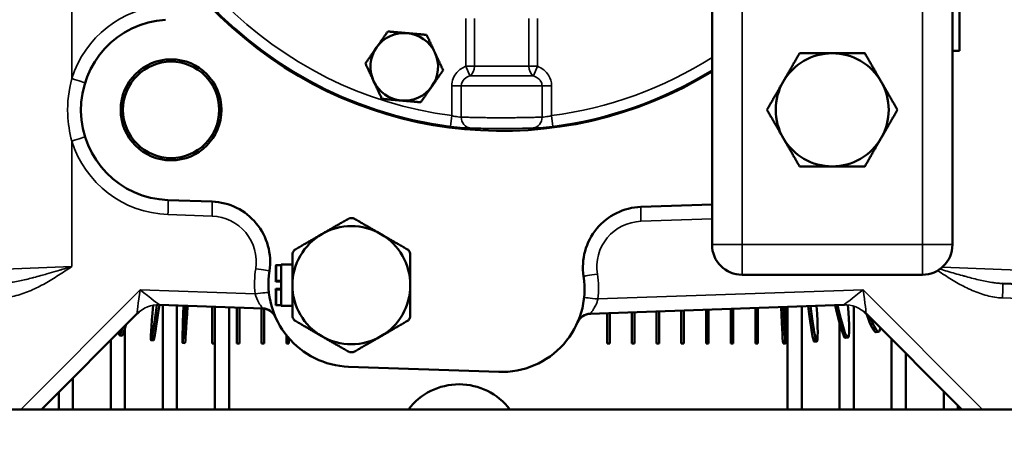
# Model space of a CAD drawing. Header units: inches. Extents: x 1 to 237, y 4 to 150.
# Tile 35 of 148: x 37.85 to 46.04, y 110.74 to 114.16. Entities that reach past the tile are written whole.
import ezdxf

# ---------------------------------------------------------------- set-up
doc = ezdxf.new("R2010")
doc.units = ezdxf.units.IN
doc.header["$LTSCALE"] = 7
doc.header["$MEASUREMENT"] = 0
for name, color, linetype, lineweight in [('Dimension (ANSI)', 7, 'Continuous', 25), ('Visible (ANSI)', 7, 'Continuous', 50), ('Visible Narrow (ANSI)', 7, 'Continuous', 35)]:
    doc.layers.add(name, color=color, linetype=linetype, lineweight=lineweight)
doc.styles.add('Dimension Text', font='tahoma.ttf')
doc.dimstyles.new('Dual Dimension', dxfattribs={"dimscale": 7, "dimtxt": 0.12, "dimasz": 0.098425, "dimexe": 0.125, "dimexo": 0.0625, "dimgap": 0.031496, "dimtad": 0, "dimtih": 1, "dimtoh": 1, "dimrnd": 1e-08, "dimzin": 4, "dimdsep": 46, "dimtxsty": 'Dimension Text', "dimcen": 0.09, "dimdle": 0.393701, "dimclrd": 256, "dimclre": 256, "dimclrt": 256, "dimadec": 0, "dimazin": 1, "dimtfac": 1, "dimtofl": 0, "dimtmove": 0, "dimatfit": 3, "dimfxl": 1, "dimtolj": 1, "dimtzin": 4, "dimlwd": -1, "dimlwe": -1, "dimarcsym": 0})

# ---------------------------------------------------------------- blocks, each defined once
blk = doc.blocks.new('*D8')
at = {"layer": 'Defpoints', "color": 0, "transparency": 16777216}
for p in [(25.3817, 133.9097), (45.8457, 133.9097), (38.3304, 57.2303)]:
    blk.add_point(p, dxfattribs=at)
at = {"layer": 'Dimension (ANSI)', "transparency": 16777216}
for p, q in [((45.4082, 133.9097), (24.5067, 133.9097)), ((25.3817, 133.2207), (25.3817, 97.4558)), ((25.3817, 57.9193), (25.3817, 93.6842)), ((37.8929, 57.2303), (24.5067, 57.2303))]:
    blk.add_line(p, q, dxfattribs=at)
for points in [[(25.2668, 133.2207), (25.4965, 133.2207), (25.3817, 133.9097)], [(25.2668, 57.9193), (25.4965, 57.9193), (25.3817, 57.2303)]]:
    blk.add_solid(points, dxfattribs=at)
at = {"layer": 'Dimension (ANSI)', "transparency": 16777216, "insert": (25.3817, 95.57), "char_height": 0.84, "attachment_point": 5, "style": 'Dimension Text'}
blk.add_mtext('\\A1;{\\H3.0x;(}\\S76.68^ 1947.7 mm;{\\H3.0x;)}', dxfattribs=at)
blk = doc.blocks.new('*D9')
at = {"layer": 'Defpoints', "color": 0, "transparency": 16777216}
for p in [(66.3071, 137.5674), (66.3071, 126.7502), (31.7642, 110.5335)]:
    blk.add_point(p, dxfattribs=at)
at = {"layer": 'Dimension (ANSI)', "transparency": 16777216}
for p, q in [((31.7642, 110.971), (31.7642, 138.4424)), ((66.3071, 127.1877), (66.3071, 138.4424)), ((32.4532, 137.5674), (45.1175, 137.5674)), ((65.6181, 137.5674), (52.9538, 137.5674))]:
    blk.add_line(p, q, dxfattribs=at)
for points in [[(32.4532, 137.6823), (32.4532, 137.4526), (31.7642, 137.5674)], [(65.6181, 137.6823), (65.6181, 137.4526), (66.3071, 137.5674)]]:
    blk.add_solid(points, dxfattribs=at)
at = {"layer": 'Dimension (ANSI)', "transparency": 16777216, "insert": (49.0356, 137.5674), "char_height": 0.84, "attachment_point": 5, "style": 'Dimension Text'}
blk.add_mtext('\\A1;{\\H3.0x;(}\\S34.54^ 877.4 mm;{\\H3.0x;)}', dxfattribs=at)

msp = doc.modelspace()

# ---------------------------------------------------------------- linework, layer by layer
at = {"layer": 'Visible (ANSI)'}
for p, q in [((43.6122, 115.0452), (43.6122, 112.2952)), ((45.6122, 112.2952), (45.6122, 115.0452)), ((45.6722, 113.9052), (45.6722, 114.3052)), ((45.6722, 113.9052), (45.6122, 113.9052)), ((41.8622, 113.3492), (41.8622, 113.3492)), ((39.086, 112.6656), (39.4536, 112.6528)), ((43.0207, 112.6091), (43.6122, 112.6298)), ((38.1772, 112.081), (38.1772, 112.081)), ((39.9823, 112.1181), (39.9823, 111.9956)), ((39.9896, 112.1255), (40.0274, 112.1255)), ((40.0274, 112.1305), (40.0274, 111.7868)), ((40.0274, 112.1305), (40.1219, 112.1305)), ((40.0274, 111.9882), (39.9896, 111.9882)), ((43.8622, 112.0452), (45.3622, 112.0452)), ((47.581, 111.9185), (46.0293, 111.9726)), ((39.9823, 111.9217), (39.9823, 111.7992)), ((39.9896, 111.9291), (40.0274, 111.9291)), ((39.0158, 111.7956), (39.8747, 111.7656)), ((39.0433, 111.7946), (39.0433, 110.9272)), ((39.1614, 111.7905), (39.1614, 110.9272)), ((39.455, 111.7802), (39.455, 111.4733)), ((39.475, 111.7795), (39.475, 111.4733)), ((39.4764, 111.7795), (39.4764, 110.9272)), ((39.5945, 111.7753), (39.5945, 110.9272)), ((39.6604, 111.773), (39.6604, 111.4733)), ((39.6804, 111.7723), (39.6804, 111.4733)), ((39.8657, 111.7659), (39.8657, 111.4733)), ((39.8857, 111.7644), (39.8857, 111.4733)), ((39.9896, 111.7918), (40.0274, 111.7918)), ((40.0274, 111.7868), (40.1219, 111.7868)), ((42.5997, 111.7219), (44.7085, 111.7956)), ((42.7409, 111.7268), (42.7409, 111.4733)), ((42.7609, 111.7275), (42.7609, 111.4733)), ((42.9463, 111.734), (42.9463, 111.4733)), ((42.9663, 111.7347), (42.9663, 111.4733)), ((43.1516, 111.7412), (43.1516, 111.4733)), ((43.1716, 111.7419), (43.1716, 111.4733)), ((43.357, 111.7484), (43.357, 111.4733)), ((43.377, 111.7491), (43.377, 111.4733)), ((43.5624, 111.7555), (43.5624, 111.4733)), ((43.5824, 111.7562), (43.5824, 111.4733)), ((43.7677, 111.7627), (43.7677, 111.4733)), ((43.7877, 111.7634), (43.7877, 111.4733)), ((43.9731, 111.7699), (43.9731, 111.4733)), ((43.9931, 111.7706), (43.9931, 111.4733)), ((44.2402, 111.7792), (44.2402, 110.9272)), ((44.3583, 111.7833), (44.3583, 110.9272)), ((44.7914, 111.7841), (44.7914, 110.9272)), ((38.0352, 110.9272), (38.8305, 111.7225)), ((44.8939, 111.7225), (45.6892, 110.9272)), ((38.7284, 111.6022), (38.7284, 110.9272)), ((44.6732, 111.6431), (44.6732, 110.9272)), ((44.9984, 111.5719), (44.9789, 111.5676)), ((38.6102, 111.5022), (38.6102, 110.9272)), ((38.7039, 111.5381), (38.6842, 111.5417)), ((38.9649, 111.4991), (38.9451, 111.5014)), ((40.0711, 111.543), (40.0711, 111.4733)), ((40.0911, 111.5189), (40.0911, 111.4733)), ((44.4844, 111.491), (44.4645, 111.4892)), ((44.7428, 111.5233), (44.723, 111.5202)), ((45.1063, 111.51), (45.1063, 110.9272)), ((39.228, 111.4777), (39.2081, 111.4787)), ((39.475, 111.4733), (39.455, 111.4733)), ((39.6804, 111.4733), (39.6604, 111.4733)), ((39.8857, 111.4733), (39.8657, 111.4733)), ((40.0911, 111.4733), (40.0711, 111.4733)), ((42.7609, 111.4733), (42.7409, 111.4733)), ((42.9663, 111.4733), (42.9463, 111.4733)), ((43.1716, 111.4733), (43.1516, 111.4733)), ((43.377, 111.4733), (43.357, 111.4733)), ((43.5824, 111.4733), (43.5624, 111.4733)), ((43.7877, 111.4733), (43.7677, 111.4733)), ((43.9931, 111.4733), (43.9731, 111.4733)), ((44.2245, 111.4751), (44.2045, 111.4745)), ((45.2244, 111.3919), (45.2244, 110.9272)), ((40.5881, 111.2816), (41.8381, 111.2379)), ((38.2953, 111.1873), (38.2953, 110.9272)), ((45.5394, 111.077), (45.5394, 110.9272)), ((38.1772, 111.0692), (38.1772, 110.9272)), ((31.7642, 110.9272), (65.3862, 110.9272)), ((45.6575, 110.9589), (45.6575, 110.9272))]:
    msp.add_line(p, q, dxfattribs=at)
for radius in [0.4193, 0.4003]:
    msp.add_circle((39.1122, 113.4152), radius, dxfattribs=at)
for centre, radius, start, end in [((41.8622, 116.5962), 3.3558, 7.9595, 301.43166), ((39.1122, 113.4152), 0.75, 93.56532, 268), ((41.0522, 113.7722), 0.281, 84.99829, 144.99829), ((41.0522, 113.7722), 0.281, 24.99829, 84.99829), ((41.0522, 113.7722), 0.281, 144.99829, 204.99829), ((41.0522, 113.7722), 0.281, 324.99829, 24.99829), ((44.6122, 113.4152), 0.47, 90, 150), ((44.6122, 113.4152), 0.47, 30, 90), ((41.0522, 113.7722), 0.281, 204.99829, 264.99829), ((41.0522, 113.7722), 0.281, 264.99829, 324.99829), ((44.6122, 113.4152), 0.47, 150, 210), ((44.6122, 113.4152), 0.47, 330, 30), ((41.8622, 113.1102), 0.375, 139.61913, 139.61938), ((44.6122, 113.4152), 0.47, 210, 270), ((44.6122, 113.4152), 0.47, 270, 330), ((39.4362, 112.1531), 0.5, 351.20628, 88), ((43.0382, 112.1094), 0.5, 92, 188.79372), ((40.6122, 111.9587), 0.557, 88.33814, 91.66186), ((40.6122, 111.9587), 0.4903, 120, 180), ((40.6122, 111.9587), 0.4903, 60, 120), ((40.6122, 111.9587), 0.4902, 0, 60), ((40.6122, 111.9587), 0.557, 148.33814, 151.66186), ((40.6122, 111.9587), 0.557, 28.33814, 31.66186), ((43.8622, 112.2952), 0.25, 180, 270), ((45.3622, 112.2952), 0.25, 270, 0), ((40.6122, 111.9712), 0.69, 171.20628, 268), ((39.9896, 112.1181), 0.00738, 90, 180), ((39.9896, 111.9956), 0.00738, 180, 270), ((41.8622, 111.9275), 0.69, 268, 8.79372), ((39.9896, 111.9217), 0.00738, 90, 180), ((40.6122, 111.9587), 0.4902, 180, 240), ((40.6122, 111.9587), 0.4902, 300, 0), ((39.0073, 111.5457), 0.25, 129.80444, 135), ((39.0073, 111.5457), 0.25, 88.03888, 89.59378), ((39.8705, 111.6456), 0.12, 23.69562, 88), ((39.9896, 111.7992), 0.00738, 180, 270), ((44.7171, 111.5457), 0.25, 90.40622, 91.96112), ((44.7171, 111.5457), 0.25, 45, 50.19556), ((40.6122, 111.9587), 0.557, 208.33814, 211.66186), ((40.6122, 111.9587), 0.557, 328.33814, 331.66186), ((42.6039, 111.602), 0.12, 92, 156.30438), ((40.6122, 111.9587), 0.4902, 240, 300), ((40.6122, 111.9587), 0.557, 268.33814, 271.66186), ((41.5084, 110.6031), 0.5321, 37.52345, 142.47655)]:
    msp.add_arc(centre, radius, start, end, dxfattribs=at)
for centre, major_axis, ratio, start_param, end_param in [((38.2539, 112.5774), (0.3275, 0.8114), 0.076617, 4.050485, 4.050563), ((38.2724, 112.5699), (0.3275, 0.8114), 0.076617, 4.074061, 4.074116), ((45.5526, 112.6927), (-0.4017, 0.7773), 0.191267, 2.330344, 2.330345), ((45.57, 112.7017), (-0.4017, 0.7773), 0.191267, 2.350218, 2.350219), ((45.57, 112.7017), (0.4017, -0.7773), 0.191267, 0.5745, 0.574504), ((38.2539, 112.5774), (-0.3275, -0.8114), 0.076617, 5.492014, 5.492079), ((45.3876, 112.6149), (0.3503, -0.8018), 0.167513, 0.673423, 0.673539), ((45.57, 112.7017), (0.4017, -0.7773), 0.191267, 0.275563, 0.275571), ((39.0452, 112.3707), (-0.1001, -0.8693), 0.023487, 5.444152, 7.133383), ((39.0651, 112.3684), (-0.1001, -0.8693), 0.023487, 0, 0.8541), ((39.2497, 112.3527), (-0.0417, -0.874), 0.009771, 5.414466, 7.152153), ((39.2697, 112.3517), (-0.0417, -0.874), 0.009771, 0, 0.869348), ((44.1785, 112.3491), (0.026, -0.8746), 0.012632, 5.424516, 6.283185), ((44.1985, 112.3497), (0.026, -0.8746), 0.012632, 5.424361, 7.142139), ((44.3834, 112.3604), (0.0811, -0.8712), 0.039316, 5.429916, 6.283185), ((44.4033, 112.3623), (0.0811, -0.8712), 0.039316, 5.431679, 7.130133), ((44.5871, 112.3846), (0.136, -0.8644), 0.065815, 5.455727, 6.283185), ((44.6068, 112.3877), (0.136, -0.8644), 0.065815, 5.459533, 7.08707), ((44.7885, 112.4216), (0.1905, -0.854), 0.092006, 5.656063, 6.283185), ((44.8079, 112.4259), (0.1905, -0.854), 0.092006, 5.739009, 6.53971), ((38.8424, 112.4023), (-0.1582, -0.8606), 0.037093, 6.017987, 6.655889), ((38.8621, 112.3987), (-0.1582, -0.8606), 0.037093, 0, 0.465356)]:
    msp.add_ellipse(centre, major_axis=major_axis, ratio=ratio, start_param=start_param, end_param=end_param, dxfattribs=at)
for points, weights in [([(40.822, 113.9333), (40.8652, 113.995), (40.9151, 114.0662)], [1, 1.0379548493, 1]), ([(40.9151, 114.0662), (41.0017, 114.0587), (41.0767, 114.0521)], [1, 1.0379548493, 1]), ([(41.0767, 114.0521), (41.1517, 114.0455), (41.2383, 114.0379)], [1, 1.0379548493, 1]), ([(41.2383, 114.0379), (41.275, 113.9591), (41.3069, 113.8909)], [1, 1.0379548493, 1]), ([(40.729, 113.8004), (40.7788, 113.8717), (40.822, 113.9333)], [1, 1.0379548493, 1]), ([(41.3069, 113.8909), (41.3387, 113.8227), (41.3754, 113.7439)], [1, 1.0379548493, 1]), ([(44.2052, 113.6502), (44.2681, 113.7592), (44.3408, 113.8852)], [1, 1.08759348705, 1.09793409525]), ([(44.3408, 113.8852), (44.4862, 113.8852), (44.6122, 113.8852)], [1.09793409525, 1.08759348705, 1]), ([(44.6122, 113.8852), (44.7381, 113.8852), (44.8835, 113.8852)], [1, 1.08759348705, 1.09793409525]), ([(44.8835, 113.8852), (44.9562, 113.7592), (45.0192, 113.6502)], [1.09793409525, 1.08759348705, 1]), ([(40.7975, 113.6534), (40.7657, 113.7217), (40.729, 113.8004)], [1, 1.0379548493, 1]), ([(41.3754, 113.7439), (41.3256, 113.6727), (41.2824, 113.611)], [1, 1.0379548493, 1]), ([(40.8661, 113.5064), (40.8293, 113.5852), (40.7975, 113.6534)], [1, 1.0379548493, 1]), ([(41.2824, 113.611), (41.2392, 113.5493), (41.1893, 113.4781)], [1, 1.0379548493, 1]), ([(44.0695, 113.4152), (44.1422, 113.5411), (44.2052, 113.6502)], [1.09793409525, 1.08759348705, 1]), ([(45.0192, 113.6502), (45.0822, 113.5411), (45.1549, 113.4152)], [1, 1.08759348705, 1.09793409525]), ([(41.0277, 113.4922), (40.9527, 113.4988), (40.8661, 113.5064)], [1, 1.0379548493, 1]), ([(41.1893, 113.4781), (41.1027, 113.4857), (41.0277, 113.4922)], [1, 1.0379548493, 1]), ([(44.2052, 113.1802), (44.1422, 113.2892), (44.0695, 113.4152)], [1, 1.08759348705, 1.09793409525]), ([(45.1549, 113.4152), (45.0822, 113.2892), (45.0192, 113.1802)], [1.09793409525, 1.08759348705, 1]), ([(44.3408, 112.9452), (44.2681, 113.0711), (44.2052, 113.1802)], [1.09793409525, 1.08759348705, 1]), ([(45.0192, 113.1802), (44.9562, 113.0711), (44.8835, 112.9452)], [1, 1.08759348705, 1.09793409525]), ([(44.6122, 112.9452), (44.4862, 112.9452), (44.3408, 112.9452)], [1, 1.08759348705, 1.09793409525]), ([(44.8835, 112.9452), (44.7381, 112.9452), (44.6122, 112.9452)], [1.09793409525, 1.08759348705, 1]), ([(40.3671, 112.3832), (40.4742, 112.4451), (40.596, 112.5154)], [3.74537358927, 3.74537358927, 3.5066496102]), ([(40.6283, 112.5154), (40.7501, 112.4451), (40.8573, 112.3832)], [3.5066496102, 3.74537358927, 3.74537358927]), ([(40.1381, 112.251), (40.2599, 112.3213), (40.3671, 112.3832)], [3.5066496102, 3.74537358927, 3.74537358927]), ([(40.8573, 112.3832), (40.9645, 112.3213), (41.0863, 112.251)], [3.74537358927, 3.74537358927, 3.5066496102]), ([(40.1219, 111.9587), (40.1219, 112.0824), (40.1219, 112.2231)], [3.74537358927, 3.74537358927, 3.5066496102]), ([(41.1024, 112.2231), (41.1024, 112.0824), (41.1024, 111.9587)], [3.5066496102, 3.74537358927, 3.74537358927]), ([(40.1219, 111.6943), (40.1219, 111.8349), (40.1219, 111.9587)], [3.5066496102, 3.74537358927, 3.74537358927]), ([(41.1024, 111.9587), (41.1024, 111.8349), (41.1024, 111.6943)], [3.74537358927, 3.74537358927, 3.5066496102]), ([(40.3671, 111.5341), (40.2599, 111.596), (40.1381, 111.6663)], [3.74537358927, 3.74537358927, 3.5066496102]), ([(41.0863, 111.6663), (40.9645, 111.596), (40.8573, 111.5341)], [3.5066496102, 3.74537358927, 3.74537358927]), ([(40.596, 111.4019), (40.4742, 111.4722), (40.3671, 111.5341)], [3.5066496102, 3.74537358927, 3.74537358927]), ([(40.8573, 111.5341), (40.7501, 111.4722), (40.6283, 111.4019)], [3.74537358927, 3.74537358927, 3.5066496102])]:
    msp.add_rational_spline(points, weights, degree=2, dxfattribs=at)
for points, knots in [([(39.9804, 111.6939), (39.9751, 111.7049), (39.9682, 111.7153), (39.9511, 111.7343), (39.9406, 111.7428), (39.9175, 111.756), (39.9046, 111.7607), (39.8883, 111.764), (39.885, 111.7645), (39.88, 111.7651), (39.8783, 111.7653), (39.8758, 111.7655), (39.875, 111.7655), (39.8737, 111.7656), (39.8733, 111.7656), (39.8727, 111.7656), (39.8725, 111.7656), (39.8721, 111.7657), (39.872, 111.7657), (39.8719, 111.7657), (39.8718, 111.7657), (39.8717, 111.7657), (39.8717, 111.7657), (39.8717, 111.7657), (39.8717, 111.7657), (39.8716, 111.7657), (39.8716, 111.7657), (39.8716, 111.7657), (39.8716, 111.7657), (39.8716, 111.7657)], [0.0060926, 0.0060926, 0.0060926, 0.0060926, 0.0993305, 0.0993305, 0.2003337, 0.2003337, 0.3018672, 0.3018672, 0.3273347, 0.3273347, 0.3401432, 0.3401432, 0.346557, 0.346557, 0.3497652, 0.3497652, 0.3513699, 0.3513699, 0.3521738, 0.3521738, 0.3525814, 0.3525814, 0.3528046, 0.3528046, 0.3528869, 0.3528869, 0.3529672, 0.3529672, 0.3532515, 0.3532515, 0.3532515, 0.3532515]), ([(42.6028, 111.722), (42.6028, 111.722), (42.6028, 111.722), (42.6028, 111.722), (42.6028, 111.722), (42.6027, 111.722), (42.6027, 111.722), (42.6027, 111.722), (42.6027, 111.722), (42.6027, 111.722), (42.6027, 111.722), (42.6027, 111.722), (42.6027, 111.722), (42.6026, 111.722), (42.6026, 111.722), (42.6024, 111.722), (42.6023, 111.722), (42.6019, 111.722), (42.6015, 111.722), (42.6002, 111.7219), (42.5991, 111.7218), (42.5951, 111.7215), (42.5921, 111.7212), (42.58, 111.7194), (42.5709, 111.7171), (42.5498, 111.709), (42.5378, 111.7019), (42.5173, 111.6849), (42.5085, 111.6748), (42.4986, 111.6593), (42.4961, 111.6546), (42.4938, 111.6498)], [0, 0, 0, 0, 0.0002291, 0.0002291, 0.0002998, 0.0002998, 0.0003451, 0.0003451, 0.0004125, 0.0004125, 0.0004861, 0.0004861, 0.0006105, 0.0006105, 0.0008974, 0.0008974, 0.0017573, 0.0017573, 0.0043363, 0.0043363, 0.0120735, 0.0120735, 0.035299, 0.035299, 0.1053503, 0.1053503, 0.2081969, 0.2081969, 0.3082108, 0.3082108, 0.3485963, 0.3485963, 0.3485963, 0.3485963])]:
    msp.add_open_spline(points, degree=3, knots=knots, dxfattribs=at)
at = {"layer": 'Visible Narrow (ANSI)'}
for p, q in [((43.8622, 112.2952), (43.8622, 115.0452)), ((45.3622, 115.0452), (45.3622, 112.2952)), ((38.286, 113.6748), (38.286, 114.9216)), ((41.5647, 114.1744), (41.5647, 113.777)), ((41.6371, 113.777), (41.6371, 114.1744)), ((42.0873, 114.1744), (42.0873, 113.777)), ((42.1597, 113.777), (42.1597, 114.1744)), ((41.5647, 113.777), (41.6371, 113.777)), ((41.5647, 113.777), (41.5969, 113.6964)), ((41.6371, 113.777), (42.0873, 113.777)), ((42.0873, 113.777), (42.1597, 113.777)), ((42.1275, 113.6964), (42.1597, 113.777)), ((42.1275, 113.6964), (41.5969, 113.6964)), ((41.4469, 113.6158), (41.4469, 113.3671)), ((41.5264, 113.6158), (41.4469, 113.6158)), ((42.198, 113.6158), (41.5264, 113.6158)), ((41.5264, 113.354), (41.5264, 113.6158)), ((42.198, 113.6158), (42.2775, 113.6158)), ((42.198, 113.6158), (42.198, 113.354)), ((42.2775, 113.3671), (42.2775, 113.6158)), ((41.4354, 113.2779), (41.4469, 113.3671)), ((42.2775, 113.3671), (42.289, 113.2779)), ((41.8622, 113.3492), (41.8622, 113.3492)), ((38.286, 112.1132), (38.286, 113.1555)), ((39.086, 112.5457), (39.4536, 112.5329)), ((43.0207, 112.4892), (43.6122, 112.5099)), ((43.6122, 112.2952), (43.8622, 112.2952)), ((45.3622, 112.2952), (43.8622, 112.2952)), ((43.8622, 112.2952), (43.8622, 112.0452)), ((45.3622, 112.0452), (45.3622, 112.2952)), ((45.3622, 112.2952), (45.6122, 112.2952)), ((37.5622, 112.0839), (38.286, 112.1132)), ((39.9896, 111.9973), (39.9896, 112.1255)), ((45.5296, 112.1095), (46.1622, 112.0839)), ((39.9896, 111.9973), (40.0274, 111.9973)), ((39.9896, 111.9973), (39.9896, 111.9882)), ((38.8552, 111.9211), (37.8613, 110.9272)), ((39.8107, 111.8877), (38.8552, 111.9211)), ((39.9896, 111.92), (39.9896, 111.9291)), ((39.9896, 111.7918), (39.9896, 111.92)), ((40.0274, 111.92), (39.9896, 111.92)), ((44.8691, 111.9211), (42.6637, 111.8441)), ((45.8631, 110.9272), (44.8691, 111.9211)), ((46.0293, 111.8527), (47.581, 111.7985))]:
    msp.add_line(p, q, dxfattribs=at)
for centre, radius, start, end in [((41.8622, 116.5962), 3.3456, 95.2428, 262.67065), ((41.8622, 116.5962), 3.2556, 110.80914, 262.67065), ((39.1164, 113.4152), 0.87, 93.56532, 162.63825), ((41.8622, 116.5962), 3.2556, 277.32935, 302.51553), ((41.8622, 116.5962), 3.3456, 277.32935, 301.53887), ((39.1164, 113.4152), 0.87, 197.36175, 268), ((39.4404, 112.1531), 0.38, 351.20628, 88), ((43.034, 112.1094), 0.38, 92, 188.79372), ((40.6164, 111.9712), 0.81, 171.20628, 185.91216), ((41.858, 111.9275), 0.81, 354.08784, 8.79372)]:
    msp.add_arc(centre, radius, start, end, dxfattribs=at)
for centre, major_axis, ratio, start_param, end_param in [((41.5647, 113.777), (0, 0.09), 0.804026, 3.602147, 4.712389), ((42.1597, 113.777), (0, -0.09), 0.804026, 4.712389, 5.822631), ((38.2818, 113.6748), (0.1145, -0.0358), 0.01042, 0, 1.537481), ((41.6059, 113.354), (-0.0012, -0.09), 0.883667, 4.723797, 6.208563), ((42.1185, 113.354), (0.0012, -0.09), 0.883667, 0.074622, 1.559388), ((38.2818, 113.1555), (0.1145, 0.0358), 0.01042, 4.745705, 6.283185), ((39.0818, 112.5457), (0.0042, 0.1199), 0.034878, 4.713607, 6.283185), ((39.4494, 112.5329), (0.0042, 0.1199), 0.034878, 4.713607, 6.283185), ((43.0249, 112.4892), (-0.0042, 0.1199), 0.034878, 0, 1.569578), ((39.8117, 112.095), (0.1186, -0.0183), 0.005339, 0, 1.5363), ((39.9896, 111.9956), (-0.00738, 0), 0.231445, 4.712389, 6.283185), ((42.6627, 112.0513), (-0.1186, -0.0183), 0.005339, 4.746885, 6.283185), ((46.0251, 111.8527), (0.0042, 0.1199), 0.034878, 4.713607, 6.283185), ((38.8594, 111.9211), (-0.0289, -0.1986), 0.020655, 4.715397, 6.284975), ((38.8594, 111.9211), (0.1565, -0.1255), 0.013065, 4.696103, 6.265681), ((39.8065, 111.8877), (0.1194, 0.0124), 0.003597, 4.74711, 6.283185), ((39.9896, 111.9217), (-0.00738, 0), 0.231445, 0, 1.570796), ((44.865, 111.9211), (-0.1565, -0.1255), 0.013065, 0.017504, 1.587082), ((44.865, 111.9211), (0.0289, -0.1986), 0.020655, 6.281396, 7.850974), ((42.6679, 111.8441), (-0.1194, 0.0124), 0.003597, 0, 1.536075), ((39.0071, 111.5457), (0.0087, 0.2498), 0.999373, 0, 0.819978), ((44.7173, 111.5457), (-0.0087, 0.2498), 0.999373, 5.463207, 6.283185), ((38.5017, 111.5634), (0.3289, 0.1592), 0.005548, 6.26723, 6.293128), ((45.2227, 111.5634), (-0.3289, 0.1592), 0.005548, 6.273242, 6.299141)]:
    msp.add_ellipse(centre, major_axis=major_axis, ratio=ratio, start_param=start_param, end_param=end_param, dxfattribs=at)
for points, knots in [([(41.5647, 113.777), (41.5365, 113.7658), (41.4755, 113.726), (41.4469, 113.6562), (41.4469, 113.6158)], [0.2814956, 0.2814956, 0.2814956, 0.2814956, 0.5126042, 0.8207491, 0.8207491, 0.8207491, 0.8207491]), ([(42.2775, 113.6158), (42.2775, 113.6461), (42.2564, 113.7168), (42.1972, 113.7621), (42.1597, 113.777)], [0, 0, 0, 0, 0.2311086, 0.5392535, 0.5392535, 0.5392535, 0.5392535]), ([(41.5264, 113.6158), (41.5264, 113.636), (41.5424, 113.6709), (41.5789, 113.6908), (41.5969, 113.6964)], [-0.8207491, -0.8207491, -0.8207491, -0.8207491, -0.5126042, -0.2814956, -0.2814956, -0.2814956, -0.2814956]), ([(42.1275, 113.6964), (42.1351, 113.694), (42.1423, 113.6912), (42.1556, 113.6844), (42.1617, 113.6804), (42.1727, 113.6716), (42.1776, 113.6667), (42.1824, 113.6606), (42.183, 113.6598), (42.1873, 113.6539), (42.1903, 113.6485), (42.1949, 113.6372), (42.1965, 113.6314), (42.1978, 113.6222), (42.198, 113.619), (42.198, 113.6158)], [-0.5392535, -0.5392535, -0.5392535, -0.5392535, -0.4417581, -0.4417581, -0.3440605, -0.3440605, -0.2464223, -0.2464223, -0.2311086, -0.2311086, -0.1399556, -0.1399556, -0.0491249, -0.0491249, 0, 0, 0, 0]), ([(38.286, 113.6748), (38.2602, 113.5789), (38.2403, 113.402), (38.2666, 113.2274), (38.286, 113.1555)], [-1.339263, -1.339263, -1.339263, -1.339263, -0.57397, 0, 0, 0, 0]), ([(41.5264, 113.354), (41.5198, 113.3541), (41.4977, 113.356), (41.4653, 113.3624), (41.4469, 113.3671)], [-0.4968891, -0.4968891, -0.4968891, -0.4968891, -0.2839366, 0, 0, 0, 0]), ([(42.2775, 113.3671), (42.259, 113.3624), (42.2266, 113.356), (42.2045, 113.3541), (42.198, 113.354)], [-0.4968891, -0.4968891, -0.4968891, -0.4968891, -0.2129525, 0, 0, 0, 0]), ([(42.198, 113.354), (42.1881, 113.3539), (42.1766, 113.3537), (42.1509, 113.3532), (42.1366, 113.3529), (42.1056, 113.3522), (42.0889, 113.3518), (42.0587, 113.3512), (42.0457, 113.351), (42.0138, 113.3504), (41.9944, 113.3502), (41.9546, 113.3497), (41.9342, 113.3495), (41.893, 113.3493), (41.8721, 113.3492), (41.8353, 113.3492), (41.8193, 113.3493), (41.7828, 113.3495), (41.7623, 113.3497), (41.7224, 113.3503), (41.703, 113.3506), (41.6658, 113.3512), (41.648, 113.3516), (41.6191, 113.3522), (41.6075, 113.3524), (41.5816, 113.353), (41.5678, 113.3533), (41.5446, 113.3537), (41.5349, 113.3539), (41.5264, 113.354)], [-1.596616, -1.596616, -1.596616, -1.596616, -1.473569, -1.473569, -1.350566, -1.350566, -1.227487, -1.227487, -1.14044, -1.14044, -1.01942, -1.01942, -0.898475, -0.898475, -0.777443, -0.777443, -0.684264, -0.684264, -0.561915, -0.561915, -0.439645, -0.439645, -0.317332, -0.317332, -0.228088, -0.228088, -0.106151, -0.106151, 0, 0, 0, 0]), ([(41.4354, 113.2779), (41.4734, 113.273), (41.54, 113.2665), (41.5854, 113.2645), (41.5988, 113.2643)], [0, 0, 0, 0, 0.2839366, 0.4968891, 0.4968891, 0.4968891, 0.4968891]), ([(41.5988, 113.2643), (41.6132, 113.2641), (41.669, 113.2625), (41.8131, 113.2583), (42.0045, 113.2603), (42.0967, 113.2639), (42.1255, 113.2643)], [0, 0, 0, 0, 0.228088, 0.684264, 1.14044, 1.596616, 1.596616, 1.596616, 1.596616]), ([(42.1255, 113.2643), (42.139, 113.2645), (42.1844, 113.2665), (42.251, 113.273), (42.289, 113.2779)], [0, 0, 0, 0, 0.2129525, 0.4968891, 0.4968891, 0.4968891, 0.4968891]), ([(37.695, 111.8527), (37.7385, 111.8542), (37.7818, 111.8613), (37.8241, 111.8723), (37.8453, 111.8778), (37.8662, 111.8843), (37.8867, 111.8915), (37.9073, 111.8987), (37.9274, 111.9067), (37.9474, 111.9153), (37.9673, 111.9239), (37.9869, 111.9331), (38.0064, 111.9429), (38.0258, 111.9526), (38.045, 111.9628), (38.064, 111.9734), (38.102, 111.9947), (38.1393, 112.0175), (38.1761, 112.041), (38.2129, 112.0645), (38.2493, 112.0887), (38.2854, 112.1128), (38.2856, 112.1129), (38.2858, 112.1131), (38.286, 112.1132)], [0, 0, 0, 0, 0.331177, 0.331177, 0.331177, 0.496766, 0.496766, 0.496766, 0.662355, 0.662355, 0.662355, 0.827943, 0.827943, 0.827943, 0.993532, 0.993532, 0.993532, 1.324709, 1.324709, 1.324709, 1.655886, 1.655886, 1.655886, 1.657693, 1.657693, 1.657693, 1.657693]), ([(38.286, 112.1132), (38.2858, 112.1131), (38.2855, 112.1131), (38.261, 112.1058), (38.2366, 112.0985), (38.1932, 112.0857), (38.174, 112.08), (38.1292, 112.0669), (38.1036, 112.0595), (38.0617, 112.0475), (38.0451, 112.0428), (38.0082, 112.0326), (37.988, 112.0271), (37.9647, 112.0209), (37.9612, 112.02), (37.9415, 112.0149), (37.9255, 112.0108), (37.9077, 112.0065), (37.9057, 112.006), (37.8866, 112.0015), (37.8697, 111.9977), (37.8345, 111.9903), (37.8162, 111.9868), (37.7933, 111.983), (37.7885, 111.9822), (37.7644, 111.9785), (37.7456, 111.9762), (37.7164, 111.9737), (37.7057, 111.973), (37.695, 111.9726)], [-1.657693, -1.657693, -1.657693, -1.657693, -1.655886, -1.655886, -1.471172, -1.471172, -1.324709, -1.324709, -1.125877, -1.125877, -0.993532, -0.993532, -0.827943, -0.827943, -0.798863, -0.798863, -0.662355, -0.662355, -0.644954, -0.644954, -0.496766, -0.496766, -0.331177, -0.331177, -0.286163, -0.286163, -0.106819, -0.106819, -0.000022, -0.000022, -0.000022, -0.000022]), ([(38.1884, 112.0843), (38.2206, 112.0938), (38.253, 112.1034), (38.2855, 112.1131), (38.2858, 112.1131), (38.286, 112.1132)], [-0.2457215, -0.2457215, -0.2457215, -0.2457215, 0, 0, 0.0018067, 0.0018067, 0.0018067, 0.0018067]), ([(45.4889, 112.0796), (45.5086, 112.0666), (45.5284, 112.0537), (45.5483, 112.041), (45.5851, 112.0175), (45.6224, 111.9947), (45.6604, 111.9734), (45.6984, 111.9522), (45.7372, 111.9325), (45.777, 111.9153), (45.7969, 111.9067), (45.8171, 111.8987), (45.8376, 111.8915), (45.8582, 111.8843), (45.8791, 111.8778), (45.9002, 111.8723), (45.9214, 111.8668), (45.9428, 111.8623), (45.9644, 111.859), (45.9859, 111.8556), (46.0076, 111.8535), (46.0293, 111.8527)], [0.151991, 0.151991, 0.151991, 0.151991, 0.331177, 0.331177, 0.331177, 0.662355, 0.662355, 0.662355, 0.993532, 0.993532, 0.993532, 1.159121, 1.159121, 1.159121, 1.324709, 1.324709, 1.324709, 1.490298, 1.490298, 1.490298, 1.655886, 1.655886, 1.655886, 1.655886]), ([(46.0293, 111.9726), (46.013, 111.9732), (45.9794, 111.9758), (45.9265, 111.9833), (45.8716, 111.9938), (45.7962, 112.011), (45.6969, 112.0374), (45.5925, 112.0676), (45.5289, 112.0864), (45.5084, 112.0924)], [-1.655886, -1.655886, -1.655886, -1.655886, -1.490298, -1.324709, -1.159121, -0.993532, -0.662355, -0.331177, -0.175756, -0.175756, -0.175756, -0.175756]), ([(45.5085, 112.0924), (45.5289, 112.0864), (45.5492, 112.0804), (45.5909, 112.0682), (45.6122, 112.062), (45.6544, 112.0499), (45.6752, 112.044), (45.7027, 112.0364), (45.7096, 112.0344), (45.7165, 112.0326)], [-1.4801198, -1.4801198, -1.4801198, -1.4801198, -1.3247091, -1.3247091, -1.1591205, -1.1591205, -0.9935319, -0.9935319, -0.9372415, -0.9372415, -0.9372415, -0.9372415]), ([(45.9221, 111.9845), (45.9234, 111.9843), (45.9248, 111.984), (45.9463, 111.9804), (45.9661, 111.9777), (46.0004, 111.9742), (46.015, 111.9731), (46.0293, 111.9726)], [-0.3435016, -0.3435016, -0.3435016, -0.3435016, -0.3311773, -0.3311773, -0.144558, -0.144558, -0.0000233, -0.0000233, -0.0000233, -0.0000233]), ([(39.8107, 111.8877), (39.8173, 111.8604), (39.8379, 111.8156), (39.8683, 111.7745), (39.8753, 111.7655), (39.8747, 111.7656)], [-0.9731715, -0.9731715, -0.9731715, -0.9731715, -0.556098, -0.278049, 0, 0, 0, 0]), ([(42.5997, 111.7219), (42.5994, 111.7219), (42.6, 111.7227), (42.6024, 111.7261), (42.6043, 111.7286), (42.6073, 111.7326), (42.608, 111.7335), (42.6117, 111.7385), (42.6154, 111.7434), (42.6246, 111.7566), (42.6303, 111.7653), (42.6387, 111.7802), (42.6417, 111.7857), (42.6487, 111.8), (42.6525, 111.809), (42.659, 111.8267), (42.6616, 111.8354), (42.6637, 111.8441)], [-0.9731817, -0.9731817, -0.9731817, -0.9731817, -0.849959, -0.849959, -0.7264823, -0.7264823, -0.6951298, -0.6951298, -0.5561038, -0.5561038, -0.3755441, -0.3755441, -0.2780519, -0.2780519, -0.1324309, -0.1324309, 0, 0, 0, 0])]:
    msp.add_open_spline(points, degree=3, knots=knots, dxfattribs=at)

# ---------------------------------------------------------------- dimensions: what is measured, and where the dimension line sits
at = {"layer": 'Dimension (ANSI)'}
dim = msp.add_linear_dim(base=(66.3071, 137.5674), p1=(31.7642, 110.5335), p2=(66.3071, 126.7502), text='{\\H3.0x;(}\\S<>^ 877.4 mm;{\\H3.0x;)}', dimstyle='Dual Dimension', override={"dimgap": 0.031496, "dimtih": 0, "dimtoh": 0, "dimdec": 2, "dimpost": '\\X', "dimtol": 0, "dimlim": 0, "dimtp": 0, "dimtm": 0, "dimtdec": 2, "dimatfit": 1}, dxfattribs=at)
dim.commit()
dim.dimension.update_dxf_attribs({"geometry": '*D9', "text_midpoint": (49.0356, 137.5674), "dimtype": 160})
dim = msp.add_linear_dim(base=(25.3817, 133.9097), p1=(38.3304, 57.2303), p2=(45.8457, 133.9097), angle=270, text='{\\H3.0x;(}\\S<>^ 1947.7 mm;{\\H3.0x;)}', dimstyle='Dual Dimension', override={"dimgap": 0.031496, "dimdec": 2, "dimpost": '\\X', "dimtol": 0, "dimlim": 0, "dimtp": 0, "dimtm": 0, "dimtdec": 2, "dimatfit": 1}, dxfattribs=at)
dim.commit()
dim.dimension.update_dxf_attribs({"geometry": '*D8', "text_midpoint": (25.3817, 95.57), "dimtype": 160})

doc.saveas('drawing.dxf')
